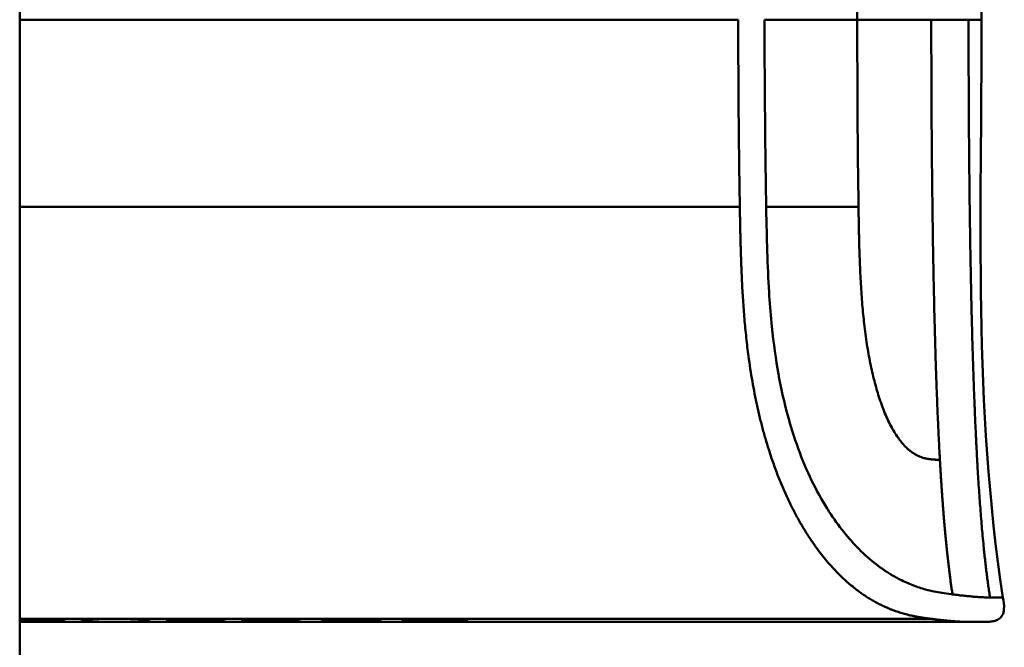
# Model space of a CAD drawing. Header units: millimetres. Extents: x 20 to 833, y 20 to 574.
# Tile 18 of 23: x 404 to 429, y 397 to 412. Entities that reach past the tile are written whole.
import ezdxf

# ---------------------------------------------------------------- set-up
doc = ezdxf.new("R2010")
doc.units = ezdxf.units.MM
doc.header["$LTSCALE"] = 2
doc.layers.add('Sichtbare Kanten(DIN)', color=7, linetype='Continuous', lineweight=50)
doc.layers.add('Sichtbare tangentiale Kanten(DIN)', color=7, linetype='Continuous', lineweight=50)

msp = doc.modelspace()

# ---------------------------------------------------------------- linework, layer by layer
at = {"layer": 'Sichtbare Kanten(DIN)'}
for p, q in [((404.141, 486.577), (404.141, 295.146)), ((404.141, 397.407), (405.258, 397.407)), ((405.258, 397.402), (404.141, 397.402)), ((404.141, 397.391), (405.126, 397.391)), ((405.126, 397.387), (404.141, 397.387)), ((404.141, 397.38), (405.273, 397.38)), ((405.273, 397.378), (404.141, 397.378)), ((405.126, 397.391), (405.126, 397.387)), ((405.258, 397.407), (405.258, 397.402)), ((405.273, 397.38), (405.273, 397.378)), ((405.678, 397.407), (405.955, 397.407)), ((405.955, 397.407), (405.955, 397.386)), ((407.099, 397.407), (407.376, 397.407)), ((407.099, 397.386), (407.099, 397.407)), ((407.94, 397.403), (407.94, 397.391)), ((408.065, 397.405), (408.065, 397.397)), ((408.069, 397.396), (408.069, 397.389)), ((408.185, 397.393), (408.198, 397.393)), ((408.257, 397.401), (408.244, 397.401)), ((408.257, 397.407), (408.257, 397.401)), ((408.473, 397.387), (408.473, 397.391)), ((408.926, 397.389), (408.926, 397.385)), ((409.013, 397.388), (409.013, 397.383)), ((409.161, 397.405), (409.161, 397.399)), ((409.81, 397.403), (409.81, 397.391)), ((409.935, 397.405), (409.935, 397.397)), ((409.94, 397.396), (409.94, 397.389)), ((410.056, 397.393), (410.068, 397.393)), ((410.127, 397.401), (410.114, 397.401)), ((410.127, 397.407), (410.127, 397.401)), ((410.344, 397.387), (410.344, 397.391)), ((410.797, 397.389), (410.797, 397.385)), ((410.884, 397.388), (410.884, 397.383)), ((411.032, 397.405), (411.032, 397.399)), ((411.673, 397.378), (411.673, 397.407)), ((411.673, 397.407), (413.146, 397.407)), ((413.16, 397.378), (411.673, 397.378)), ((411.95, 397.407), (411.95, 397.402)), ((411.95, 397.391), (411.95, 397.402)), ((413.146, 397.402), (411.95, 397.402)), ((411.95, 397.391), (411.95, 397.387)), ((411.95, 397.391), (413.013, 397.391)), ((411.95, 397.38), (411.95, 397.387)), ((413.013, 397.387), (411.95, 397.387)), ((411.95, 397.38), (413.16, 397.38)), ((413.013, 397.391), (413.013, 397.387)), ((413.146, 397.407), (413.146, 397.402)), ((413.16, 397.38), (413.16, 397.378)), ((413.679, 397.407), (414.644, 397.407)), ((413.679, 397.378), (413.679, 397.407)), ((413.959, 397.378), (413.679, 397.378)), ((413.959, 397.407), (413.959, 397.402)), ((413.959, 397.402), (413.959, 397.389)), ((413.959, 397.389), (413.959, 397.386)), ((413.959, 397.386), (413.959, 397.378)), ((414.584, 397.386), (413.959, 397.386)), ((414.584, 397.389), (414.584, 397.386)), ((414.877, 397.387), (414.877, 397.39)), ((415.051, 397.395), (415.051, 397.404)), ((415.139, 397.382), (415.139, 397.378)), ((415.458, 397.378), (415.139, 397.378)), ((416.631, 397.374), (404.141, 397.374)), ((416.631, 397.374), (427.809, 397.374))]:
    msp.add_line(p, q, dxfattribs=at)
for centre, major_axis, ratio, start_param, end_param in [((409.774, 397.405), (1.913, 0.011), 0.006639, 3.429951, 3.612913), ((408.382, 397.396), (-0.322, 0), 0.013262, 0.786802, 0.914041), ((411.644, 397.405), (1.913, 0.011), 0.006639, 3.429951, 3.612913), ((410.252, 397.396), (-0.322, 0), 0.013262, 0.786802, 0.914041)]:
    msp.add_ellipse(centre, major_axis=major_axis, ratio=ratio, start_param=start_param, end_param=end_param, dxfattribs=at)
for points, degree, knots in [([(428.653, 426.764), (428.374, 424.971), (428.308, 423.15), (428.139, 418.351), (428.119, 415.362), (428.119, 412.374)], 3, [0, 0, 0, 0, 0.544198, 0.544198, 1.440627, 1.440627, 1.440627, 1.440627]), ([(428.653, 397.984), (428.669, 397.887), (428.686, 397.789), (428.676, 397.662), (428.671, 397.633), (428.658, 397.586), (428.651, 397.568), (428.633, 397.533), (428.622, 397.516), (428.597, 397.485), (428.582, 397.472), (428.535, 397.435), (428.498, 397.417), (428.422, 397.393), (428.383, 397.386), (428.305, 397.377), (428.265, 397.375), (428.221, 397.374), (428.217, 397.374), (428.207, 397.374), (428.202, 397.374), (428.194, 397.374), (428.19, 397.374), (428.184, 397.374), (428.182, 397.374), (428.172, 397.374), (428.17, 397.374), (428.16, 397.374), (428.161, 397.374), (428.155, 397.374), (428.152, 397.374), (428.144, 397.374), (428.141, 397.374), (428.135, 397.374), (428.135, 397.374), (428.132, 397.374), (428.132, 397.374), (428.132, 397.374), (428.131, 397.374), (428.131, 397.374), (428.131, 397.374), (428.131, 397.374), (428.131, 397.374), (428.131, 397.374), (428.131, 397.374), (428.131, 397.374)], 3, [0, 0, 0, 0, 0.0294981, 0.0294981, 0.0381621, 0.0381621, 0.0440716, 0.0440716, 0.049991, 0.049991, 0.0559127, 0.0559127, 0.0678955, 0.0678955, 0.0797352, 0.0797352, 0.0915284, 0.0915284, 0.0930023, 0.0930023, 0.0944843, 0.0944843, 0.0959807, 0.0959807, 0.0974675, 0.0974675, 0.1034704, 0.1034704, 0.1270522, 0.1270522, 0.1879354, 0.1879354, 0.2107677, 0.2107677, 0.21505, 0.21505, 0.215418, 0.215418, 0.2156027, 0.2156027, 0.2156258, 0.2156258, 0.215649, 0.215649, 0.2156607, 0.2156607, 0.2156607, 0.2156607]), ([(407.376, 397.407), (407.376, 397.399), (407.376, 397.393), (407.376, 397.386), (407.379, 397.385), (407.317, 397.382), (407.28, 397.381), (407.178, 397.38), (407.118, 397.379), (406.962, 397.378), (406.867, 397.378), (406.627, 397.378), (406.482, 397.378), (406.263, 397.378), (406.156, 397.378), (405.982, 397.379), (405.914, 397.379), (405.802, 397.381), (405.761, 397.381), (405.713, 397.383), (405.699, 397.384), (405.686, 397.385), (405.683, 397.385), (405.68, 397.386), (405.679, 397.386), (405.678, 397.386), (405.678, 397.386), (405.678, 397.386), (405.678, 397.386), (405.678, 397.387), (405.678, 397.387), (405.678, 397.387), (405.678, 397.387), (405.678, 397.387), (405.678, 397.387), (405.678, 397.387), (405.678, 397.387), (405.678, 397.387), (405.678, 397.387), (405.678, 397.387), (405.678, 397.387), (405.678, 397.392), (405.678, 397.398), (405.678, 397.407)], 3, [0, 0, 0, 0, 0.1092334, 0.1092334, 0.1490232, 0.1490232, 0.1726138, 0.1726138, 0.1937378, 0.1937378, 0.2182547, 0.2182547, 0.2526067, 0.2526067, 0.2870093, 0.2870093, 0.3152043, 0.3152043, 0.3443314, 0.3443314, 0.3644971, 0.3644971, 0.3751144, 0.3751144, 0.3803766, 0.3803766, 0.3830492, 0.3830492, 0.38432, 0.38432, 0.3850207, 0.3850207, 0.3856281, 0.3856281, 0.3856453, 0.3856453, 0.3856529, 0.3856529, 0.385659, 0.385659, 0.3856615, 0.3856615, 0.5131555, 0.5131555, 0.5131555, 0.5131555]), ([(405.955, 397.407), (405.955, 397.401), (405.955, 397.396), (405.955, 397.391), (405.955, 397.389), (405.955, 397.388), (405.955, 397.386), (405.955, 397.386), (405.956, 397.386), (405.959, 397.385), (405.966, 397.384), (405.982, 397.383), (406.015, 397.383), (406.038, 397.382), (406.068, 397.381), (406.109, 397.381), (406.15, 397.381), (406.198, 397.38), (406.252, 397.38), (406.315, 397.38), (406.383, 397.38), (406.452, 397.38), (406.47, 397.38), (406.494, 397.38), (406.523, 397.38), (406.586, 397.38), (406.671, 397.38), (406.753, 397.38), (406.812, 397.38), (406.866, 397.38), (406.913, 397.381), (406.956, 397.381), (406.991, 397.382), (407.018, 397.382), (407.047, 397.383), (407.066, 397.383), (407.079, 397.384), (407.093, 397.385), (407.099, 397.386), (407.099, 397.386)], 3, [0, 0, 0, 0, 0.0858896, 0.0858896, 0.0858896, 0.1279276, 0.1279276, 0.1279276, 0.1432993, 0.1432993, 0.1432993, 0.1836295, 0.1836295, 0.1836295, 0.21198, 0.21198, 0.21198, 0.2404515, 0.2404515, 0.2404515, 0.2735893, 0.2735893, 0.2735893, 0.2822713, 0.2822713, 0.2822713, 0.3015509, 0.3015509, 0.3015509, 0.3153228, 0.3153228, 0.3153228, 0.328077, 0.328077, 0.328077, 0.3418436, 0.3418436, 0.3418436, 0.3581502, 0.3581502, 0.3581502, 0.3581502]), ([(409.147, 397.387), (409.175, 397.387), (409.199, 397.386), (409.238, 397.386), (409.252, 397.385), (409.283, 397.384), (409.29, 397.383), (409.274, 397.382), (409.256, 397.381), (409.189, 397.38), (409.141, 397.38), (409.032, 397.379), (408.957, 397.378), (408.747, 397.378), (408.64, 397.378), (408.475, 397.378), (408.324, 397.378), (407.966, 397.378), (407.882, 397.379), (407.787, 397.379)], 3, [0, 0, 0, 0, 0.0114915, 0.0114915, 0.0227532, 0.0227532, 0.0450369, 0.0450369, 0.0645561, 0.0645561, 0.0860667, 0.0860667, 0.1052546, 0.1052546, 0.12316, 0.12316, 0.1329562, 0.1329562, 0.1429345, 0.1429345, 0.1429345, 0.1429345]), ([(407.94, 397.391), (407.912, 397.391), (407.888, 397.391), (407.867, 397.392), (407.848, 397.392), (407.834, 397.393), (407.823, 397.393), (407.812, 397.394), (407.806, 397.395), (407.803, 397.395), (407.802, 397.395), (407.801, 397.396), (407.801, 397.396), (407.801, 397.396), (407.802, 397.397), (407.805, 397.397)], 3, [0, 0, 0, 0, 0.01175174, 0.01175174, 0.01175174, 0.02263405, 0.02263405, 0.02263405, 0.03418298, 0.03418298, 0.03418298, 0.0383665, 0.0383665, 0.0383665, 0.0427469, 0.0427469, 0.0427469, 0.0427469]), ([(407.805, 397.397), (407.812, 397.399), (407.832, 397.4), (407.905, 397.403), (407.952, 397.404), (408.055, 397.405), (408.131, 397.406), (408.279, 397.407), (408.368, 397.407), (408.553, 397.408), (408.646, 397.408), (408.738, 397.407)], 3, [0, 0, 0, 0, 0.0226843, 0.0226843, 0.0471214, 0.0471214, 0.0950996, 0.0950996, 0.1652353, 0.1652353, 0.2353795, 0.2353795, 0.2353795, 0.2353795]), ([(408.244, 397.401), (408.216, 397.401), (408.19, 397.401), (408.166, 397.4), (408.143, 397.4), (408.124, 397.4), (408.108, 397.399), (408.101, 397.399), (408.092, 397.399), (408.085, 397.398), (408.078, 397.398), (408.073, 397.398), (408.069, 397.397), (408.063, 397.397), (408.063, 397.396), (408.07, 397.396), (408.075, 397.395), (408.085, 397.395), (408.1, 397.394), (408.114, 397.394), (408.132, 397.393), (408.154, 397.393)], 3, [0, 0, 0, 0, 0.00910864, 0.00910864, 0.00910864, 0.01796935, 0.01796935, 0.01796935, 0.02226226, 0.02226226, 0.02226226, 0.02577904, 0.02577904, 0.02577904, 0.03210922, 0.03210922, 0.03210922, 0.0373818, 0.0373818, 0.0373818, 0.04265759, 0.04265759, 0.04265759, 0.04265759]), ([(408.473, 397.387), (408.387, 397.387), (408.327, 397.388), (408.259, 397.388), (408.191, 397.388), (408.127, 397.389), (408.069, 397.389)], 3, [0, 0, 0, 0, 0.02152225, 0.02152225, 0.02152225, 0.04305819, 0.04305819, 0.04305819, 0.04305819]), ([(408.198, 397.393), (408.329, 397.391), (408.527, 397.391), (408.776, 397.39), (408.861, 397.389), (409.014, 397.388), (409.088, 397.388), (409.147, 397.387)], 3, [0, 0, 0, 0, 0.04648501, 0.04648501, 0.06986246, 0.06986246, 0.09248548, 0.09248548, 0.09248548, 0.09248548]), ([(409.161, 397.399), (409.015, 397.4), (408.878, 397.401), (408.648, 397.402), (408.57, 397.402), (408.414, 397.402), (408.328, 397.402), (408.257, 397.401)], 3, [0, 0, 0, 0, 0.04647205, 0.04647205, 0.06998895, 0.06998895, 0.09284234, 0.09284234, 0.09284234, 0.09284234]), ([(408.471, 397.38), (408.534, 397.38), (408.598, 397.38), (408.66, 397.38), (408.734, 397.38), (408.784, 397.38), (408.817, 397.38), (408.865, 397.38), (408.904, 397.381), (408.937, 397.381), (408.96, 397.381), (408.979, 397.381), (408.992, 397.382), (409.005, 397.382), (409.012, 397.382), (409.013, 397.383)], 3, [0, 0, 0, 0, 0.0188348, 0.0188348, 0.0188348, 0.0412232, 0.0412232, 0.0412232, 0.0734599, 0.0734599, 0.0734599, 0.0962138, 0.0962138, 0.0962138, 0.1202703, 0.1202703, 0.1202703, 0.1202703]), ([(408.614, 397.387), (408.591, 397.387), (408.567, 397.387), (408.544, 397.387), (408.542, 397.387), (408.531, 397.387), (408.519, 397.387), (408.504, 397.387), (408.485, 397.387), (408.473, 397.387)], 3, [0, 0, 0, 0, 0.007243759, 0.007243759, 0.007243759, 0.007783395, 0.007783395, 0.007783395, 0.008527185, 0.008527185, 0.008527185, 0.008527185]), ([(408.926, 397.385), (408.889, 397.385), (408.839, 397.386), (408.785, 397.386), (408.73, 397.386), (408.678, 397.387), (408.614, 397.387)], 3, [0, 0, 0, 0, 0.01715883, 0.01715883, 0.01715883, 0.03436624, 0.03436624, 0.03436624, 0.03436624]), ([(409.013, 397.383), (409.013, 397.383), (409.009, 397.384), (408.996, 397.384), (408.983, 397.384), (408.962, 397.385), (408.926, 397.385)], 3, [0, 0, 0, 0, 0.01167029, 0.01167029, 0.01167029, 0.02361101, 0.02361101, 0.02361101, 0.02361101]), ([(411.018, 397.387), (411.046, 397.387), (411.069, 397.386), (411.108, 397.386), (411.122, 397.385), (411.153, 397.384), (411.16, 397.383), (411.145, 397.382), (411.126, 397.381), (411.059, 397.38), (411.011, 397.38), (410.903, 397.379), (410.828, 397.378), (410.618, 397.378), (410.51, 397.378), (410.345, 397.378), (410.195, 397.378), (409.837, 397.378), (409.753, 397.379), (409.658, 397.379)], 3, [0, 0, 0, 0, 0.0114915, 0.0114915, 0.0227532, 0.0227532, 0.0450369, 0.0450369, 0.0645561, 0.0645561, 0.0860668, 0.0860668, 0.1052548, 0.1052548, 0.1231602, 0.1231602, 0.1329564, 0.1329564, 0.1429347, 0.1429347, 0.1429347, 0.1429347]), ([(409.81, 397.391), (409.783, 397.391), (409.758, 397.391), (409.738, 397.392), (409.719, 397.392), (409.704, 397.393), (409.694, 397.393), (409.682, 397.394), (409.676, 397.395), (409.674, 397.395), (409.673, 397.395), (409.672, 397.396), (409.672, 397.396), (409.672, 397.396), (409.673, 397.397), (409.676, 397.397)], 3, [0, 0, 0, 0, 0.01175175, 0.01175175, 0.01175175, 0.02263408, 0.02263408, 0.02263408, 0.03418299, 0.03418299, 0.03418299, 0.0383665, 0.0383665, 0.0383665, 0.0427469, 0.0427469, 0.0427469, 0.0427469]), ([(409.676, 397.397), (409.683, 397.399), (409.703, 397.4), (409.776, 397.403), (409.822, 397.404), (409.926, 397.405), (410.002, 397.406), (410.149, 397.407), (410.239, 397.407), (410.424, 397.408), (410.516, 397.408), (410.608, 397.407)], 3, [0, 0, 0, 0, 0.0226843, 0.0226843, 0.0471214, 0.0471214, 0.0950996, 0.0950996, 0.1652353, 0.1652353, 0.2353795, 0.2353795, 0.2353795, 0.2353795]), ([(410.114, 397.401), (410.086, 397.401), (410.06, 397.401), (410.037, 397.4), (410.014, 397.4), (409.994, 397.4), (409.979, 397.399), (409.971, 397.399), (409.963, 397.399), (409.955, 397.398), (409.949, 397.398), (409.943, 397.398), (409.94, 397.397), (409.933, 397.397), (409.933, 397.396), (409.94, 397.396), (409.946, 397.395), (409.956, 397.395), (409.97, 397.394), (409.984, 397.394), (410.003, 397.393), (410.025, 397.393)], 3, [0, 0, 0, 0, 0.00910864, 0.00910864, 0.00910864, 0.01796935, 0.01796935, 0.01796935, 0.02226226, 0.02226226, 0.02226226, 0.02577904, 0.02577904, 0.02577904, 0.03210922, 0.03210922, 0.03210922, 0.0373818, 0.0373818, 0.0373818, 0.04265759, 0.04265759, 0.04265759, 0.04265759]), ([(410.344, 397.387), (410.258, 397.387), (410.197, 397.388), (410.129, 397.388), (410.061, 397.388), (409.998, 397.389), (409.94, 397.389)], 3, [0, 0, 0, 0, 0.02152225, 0.02152225, 0.02152225, 0.04305819, 0.04305819, 0.04305819, 0.04305819]), ([(410.068, 397.393), (410.199, 397.391), (410.398, 397.391), (410.647, 397.39), (410.731, 397.389), (410.885, 397.388), (410.959, 397.388), (411.018, 397.387)], 3, [0, 0, 0, 0, 0.04648501, 0.04648501, 0.06986245, 0.06986245, 0.09248547, 0.09248547, 0.09248547, 0.09248547]), ([(411.032, 397.399), (410.885, 397.4), (410.749, 397.401), (410.518, 397.402), (410.44, 397.402), (410.285, 397.402), (410.198, 397.402), (410.127, 397.401)], 3, [0, 0, 0, 0, 0.04647205, 0.04647205, 0.06998895, 0.06998895, 0.09284234, 0.09284234, 0.09284234, 0.09284234]), ([(410.342, 397.38), (410.404, 397.38), (410.468, 397.38), (410.53, 397.38), (410.604, 397.38), (410.655, 397.38), (410.688, 397.38), (410.735, 397.38), (410.774, 397.381), (410.807, 397.381), (410.831, 397.381), (410.849, 397.381), (410.862, 397.382), (410.876, 397.382), (410.882, 397.382), (410.884, 397.383)], 3, [0, 0, 0, 0, 0.0188348, 0.0188348, 0.0188348, 0.0412232, 0.0412232, 0.0412232, 0.0734599, 0.0734599, 0.0734599, 0.0962138, 0.0962138, 0.0962138, 0.1202703, 0.1202703, 0.1202703, 0.1202703]), ([(410.485, 397.387), (410.461, 397.387), (410.438, 397.387), (410.414, 397.387), (410.412, 397.387), (410.401, 397.387), (410.39, 397.387), (410.374, 397.387), (410.356, 397.387), (410.344, 397.387)], 3, [0, 0, 0, 0, 0.007243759, 0.007243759, 0.007243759, 0.007783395, 0.007783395, 0.007783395, 0.008527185, 0.008527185, 0.008527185, 0.008527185]), ([(410.797, 397.385), (410.76, 397.385), (410.71, 397.386), (410.655, 397.386), (410.601, 397.386), (410.548, 397.387), (410.485, 397.387)], 3, [0, 0, 0, 0, 0.01715883, 0.01715883, 0.01715883, 0.03436624, 0.03436624, 0.03436624, 0.03436624]), ([(410.884, 397.383), (410.884, 397.383), (410.879, 397.384), (410.866, 397.384), (410.853, 397.384), (410.832, 397.385), (410.797, 397.385)], 3, [0, 0, 0, 0, 0.01167029, 0.01167029, 0.01167029, 0.02361101, 0.02361101, 0.02361101, 0.02361101]), ([(415.139, 397.378), (415.047, 397.379), (414.954, 397.38), (414.769, 397.383), (414.676, 397.384), (414.584, 397.386)], 3, [-0.1005752, -0.1005752, -0.1005752, -0.1005752, -0.0502881, -0.0502881, -0.000001, -0.000001, -0.000001, -0.000001]), ([(414.644, 397.407), (414.719, 397.407), (414.795, 397.407), (414.867, 397.406), (414.94, 397.406), (415.011, 397.405), (415.073, 397.404), (415.128, 397.403), (415.174, 397.402), (415.211, 397.401), (415.253, 397.4), (415.28, 397.399), (415.295, 397.397), (415.304, 397.397), (415.307, 397.396), (415.308, 397.395), (415.308, 397.394), (415.305, 397.393), (415.278, 397.392), (415.256, 397.391), (415.221, 397.39), (415.173, 397.389), (415.136, 397.388), (415.093, 397.388), (415.044, 397.387), (414.992, 397.387), (414.936, 397.387), (414.877, 397.387)], 3, [0, 0, 0, 0, 0.0225711, 0.0225711, 0.0225711, 0.0454923, 0.0454923, 0.0454923, 0.0656128, 0.0656128, 0.0656128, 0.088775, 0.088775, 0.088775, 0.1028625, 0.1028625, 0.1028625, 0.1164275, 0.1164275, 0.1164275, 0.1276054, 0.1276054, 0.1276054, 0.1362092, 0.1362092, 0.1362092, 0.1454311, 0.1454311, 0.1454311, 0.1454311]), ([(414.877, 397.387), (414.974, 397.385), (415.071, 397.383), (415.264, 397.38), (415.361, 397.379), (415.458, 397.378)], 3, [-0.1052572, -0.1052572, -0.1052572, -0.1052572, -0.0526291, -0.0526291, -0.000001, -0.000001, -0.000001, -0.000001]), ([(406.699, 397.374), (406.699, 397.374), (406.698, 397.374), (406.698, 397.374), (406.698, 397.374), (406.697, 397.374), (406.697, 397.374), (406.696, 397.374), (406.695, 397.374), (406.691, 397.374), (406.687, 397.374), (406.677, 397.374), (406.67, 397.374), (406.65, 397.374), (406.638, 397.374), (405.797, 397.374), (404.969, 397.374), (404.141, 397.374)], 3, [0, 0, 0, 0, 0.000016, 0.000016, 0.0000801, 0.0000801, 0.0002083, 0.0002083, 0.0004646, 0.0004646, 0.0014899, 0.0014899, 0.0035405, 0.0035405, 0.0073855, 0.0073855, 0.2557318, 0.2557318, 0.2557318, 0.2557318]), ([(427.809, 397.374), (427.809, 397.374), (427.811, 397.374), (427.815, 397.374), (427.82, 397.374), (427.824, 397.374), (427.828, 397.374), (427.831, 397.374)], 5, [0, 0, 0, 0, 0, 0, 0.00005315, 0.00605576, 0.01942288, 0.01942288, 0.01942288, 0.01942288, 0.01942288, 0.01942288]), ([(427.87, 397.374), (427.867, 397.374), (427.858, 397.374), (427.846, 397.374), (427.834, 397.374), (427.822, 397.374), (427.812, 397.374), (427.809, 397.374)], 5, [7.009857, 7.009857, 7.009857, 7.009857, 7.009857, 7.009857, 7.259718, 8.056434, 8.413102, 8.413102, 8.413102, 8.413102, 8.413102, 8.413102]), ([(428.131, 397.374), (428.083, 397.374), (428.123, 397.374), (427.946, 397.374), (427.917, 397.374), (427.878, 397.374), (427.87, 397.374), (427.844, 397.374), (427.842, 397.374), (427.835, 397.374), (427.834, 397.374), (427.833, 397.374), (427.832, 397.374), (427.832, 397.374), (427.832, 397.374), (427.831, 397.374), (427.831, 397.374), (427.831, 397.374)], 3, [0, 0, 0, 0, 0.4074532, 0.4074532, 0.532305, 0.532305, 0.5636649, 0.5636649, 0.5676307, 0.5676307, 0.5681302, 0.5681302, 0.568254, 0.568254, 0.5683156, 0.5683156, 0.568354, 0.568354, 0.568354, 0.568354]), ([(428.152, 397.374), (428.152, 397.374), (428.15, 397.374), (428.145, 397.374), (428.141, 397.374), (428.136, 397.374), (428.135, 397.374), (428.133, 397.374), (428.132, 397.374), (428.13, 397.374), (428.129, 397.374), (428.129, 397.374), (428.129, 397.374), (428.128, 397.374), (428.128, 397.374), (428.128, 397.374)], 3, [0.0356404, 0.0356404, 0.0356404, 0.0356404, 0.0963736, 0.0963736, 0.1923322, 0.1923322, 0.2283167, 0.2283167, 0.2553051, 0.2553051, 0.2603655, 0.2603655, 0.2613146, 0.2613146, 0.2613489, 0.2613489, 0.2613489, 0.2613489])]:
    msp.add_open_spline(points, degree=degree, knots=knots, dxfattribs=at)
for points in [[(428.119, 412.374), (428.119, 407.574), (427.915, 402.727), (428.653, 397.984)], [(428.653, 397.984), (428.653, 397.984), (428.653, 397.984), (428.653, 397.984)], [(407.787, 397.379), (407.808, 397.38), (407.829, 397.381), (407.85, 397.381)], [(408.738, 397.407), (408.748, 397.407), (408.759, 397.407), (408.77, 397.407)], [(409.235, 397.404), (409.21, 397.403), (409.186, 397.401), (409.161, 397.399)], [(409.658, 397.379), (409.679, 397.38), (409.7, 397.381), (409.721, 397.381)], [(410.608, 397.407), (410.619, 397.407), (410.63, 397.407), (410.64, 397.407)], [(411.105, 397.404), (411.081, 397.403), (411.056, 397.401), (411.032, 397.399)]]:
    msp.add_open_spline(points, degree=3, dxfattribs=at)
for points, weights, knots in [([(407.85, 397.381), (407.931, 397.381), (408.006, 397.381), (408.08, 397.38), (408.12, 397.38), (408.16, 397.38), (408.2, 397.38), (408.241, 397.38), (408.282, 397.38), (408.324, 397.38), (408.361, 397.38), (408.397, 397.38), (408.434, 397.38), (408.447, 397.38), (408.459, 397.38), (408.471, 397.38)], [1, 1.00798459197, 1.00798459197, 1, 1.00194930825, 1.00194930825, 1, 1.00189086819, 1.00189086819, 1, 1, 1, 1, 1.00147352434, 1.00147352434, 1], [0, 0, 0, 0, 0.02429045, 0.02429045, 0.02429045, 0.03732361, 0.03732361, 0.03732361, 0.05061544, 0.05061544, 0.05061544, 0.06177209, 0.06177209, 0.06177209, 0.06549098, 0.06549098, 0.06549098, 0.06549098]), ([(408.77, 397.407), (408.831, 397.407), (408.889, 397.407), (408.945, 397.406), (409.005, 397.406), (409.062, 397.406), (409.116, 397.405), (409.151, 397.405), (409.186, 397.405), (409.221, 397.404), (409.225, 397.404), (409.23, 397.404), (409.235, 397.404)], [1, 0.999971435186, 0.999971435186, 1, 0.999946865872, 0.999946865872, 1, 0.999474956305, 0.999474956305, 1, 1, 1, 1], [0, 0, 0, 0, 0.01792662, 0.01792662, 0.01792662, 0.0358754, 0.0358754, 0.0358754, 0.04736768, 0.04736768, 0.04736768, 0.04890663, 0.04890663, 0.04890663, 0.04890663]), ([(409.721, 397.381), (409.801, 397.381), (409.877, 397.381), (409.95, 397.38), (409.99, 397.38), (410.031, 397.38), (410.07, 397.38), (410.112, 397.38), (410.153, 397.38), (410.194, 397.38), (410.231, 397.38), (410.268, 397.38), (410.305, 397.38), (410.318, 397.38), (410.33, 397.38), (410.342, 397.38)], [1, 1.00798459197, 1.00798459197, 1, 1.00194930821, 1.00194930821, 1, 1.00189086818, 1.00189086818, 1, 1, 1, 1, 1.00147352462, 1.00147352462, 1], [0, 0, 0, 0, 0.02429045, 0.02429045, 0.02429045, 0.03732361, 0.03732361, 0.03732361, 0.05061544, 0.05061544, 0.05061544, 0.06177209, 0.06177209, 0.06177209, 0.06549098, 0.06549098, 0.06549098, 0.06549098]), ([(410.64, 397.407), (410.701, 397.407), (410.76, 397.407), (410.816, 397.406), (410.875, 397.406), (410.932, 397.406), (410.986, 397.405), (411.022, 397.405), (411.057, 397.405), (411.091, 397.404), (411.096, 397.404), (411.101, 397.404), (411.105, 397.404)], [1, 0.999971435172, 0.999971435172, 1, 0.999946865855, 0.999946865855, 1, 0.999474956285, 0.999474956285, 1, 1, 1, 1], [0, 0, 0, 0, 0.01792662, 0.01792662, 0.01792662, 0.0358754, 0.0358754, 0.0358754, 0.04736768, 0.04736768, 0.04736768, 0.04890663, 0.04890663, 0.04890663, 0.04890663]), ([(415.051, 397.395), (415.051, 397.396), (415.041, 397.397), (415.02, 397.398), (415.009, 397.398), (414.995, 397.399), (414.978, 397.399), (414.961, 397.399), (414.941, 397.4), (414.919, 397.4), (414.898, 397.4), (414.875, 397.401), (414.849, 397.401), (414.825, 397.401), (414.8, 397.401), (414.772, 397.401), (414.724, 397.402), (414.67, 397.402), (414.612, 397.402), (414.394, 397.402), (414.177, 397.402), (413.959, 397.402)], [1, 0.99534372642, 0.99534372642, 1, 0.998494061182, 0.998494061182, 1, 0.998460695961, 0.998460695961, 1, 0.998657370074, 0.998657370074, 1, 0.998874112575, 0.998874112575, 1, 0.996743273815, 0.996743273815, 1, 1, 1, 1], [0, 0, 0, 0, 0.0167499, 0.0167499, 0.0167499, 0.0259531, 0.0259531, 0.0259531, 0.0351695, 0.0351695, 0.0351695, 0.0438009, 0.0438009, 0.0438009, 0.0518097, 0.0518097, 0.0518097, 0.065886, 0.065886, 0.065886, 0.1311352, 0.1311352, 0.1311352, 0.1311352]), ([(413.959, 397.389), (414.177, 397.389), (414.394, 397.389), (414.612, 397.389), (414.646, 397.389), (414.679, 397.389), (414.71, 397.389), (414.745, 397.39), (414.777, 397.39), (414.807, 397.39), (414.841, 397.39), (414.872, 397.39), (414.899, 397.39), (414.928, 397.391), (414.954, 397.391), (414.975, 397.391), (415.002, 397.392), (415.022, 397.392), (415.035, 397.393), (415.046, 397.394), (415.051, 397.394), (415.051, 397.395)], [1, 1, 1, 1, 0.99849745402, 0.99849745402, 1, 0.998977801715, 0.998977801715, 1, 0.999210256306, 0.999210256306, 1, 0.999393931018, 0.999393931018, 1, 0.999355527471, 0.999355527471, 1, 0.999661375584, 0.999661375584, 1], [0, 0, 0, 0, 0.0652493, 0.0652493, 0.0652493, 0.0751466, 0.0751466, 0.0751466, 0.0849511, 0.0849511, 0.0849511, 0.0950243, 0.0950243, 0.0950243, 0.1051429, 0.1051429, 0.1051429, 0.1194039, 0.1194039, 0.1194039, 0.1309839, 0.1309839, 0.1309839, 0.1309839])]:
    msp.add_rational_spline(points, weights, degree=3, knots=knots, dxfattribs=at)
at = {"layer": 'Sichtbare tangentiale Kanten(DIN)'}
for p, q in [((422.054, 412.374), (404.141, 412.374)), ((404.141, 407.716), (422.093, 407.716)), ((422.75, 407.716), (425.052, 407.716)), ((425.052, 407.716), (425.052, 407.708)), ((404.141, 397.452), (426.858, 397.452)), ((408.244, 397.407), (408.244, 397.401)), ((408.614, 397.391), (408.614, 397.387)), ((410.114, 397.407), (410.114, 397.401)), ((410.485, 397.391), (410.485, 397.387))]:
    msp.add_line(p, q, dxfattribs=at)
for centre, major_axis, start_param, end_param in [((425.328, 411.815), (-0.016, 10.727), 1.062815, 1.518592), ((425.328, 412.934), (-0.016, -10.727), 4.764655, 5.220371)]:
    msp.add_ellipse(centre, major_axis=major_axis, ratio=0.028644, start_param=start_param, end_param=end_param, dxfattribs=at)
for points, degree, knots in [([(422.054, 412.374), (422.054, 412.18), (422.054, 411.986), (422.054, 411.792), (422.055, 411.598), (422.055, 411.404), (422.056, 411.209), (422.057, 411.015), (422.058, 410.821), (422.059, 410.627), (422.06, 410.433), (422.062, 410.239), (422.063, 410.045), (422.065, 409.851), (422.067, 409.657), (422.069, 409.463), (422.071, 409.269), (422.073, 409.076), (422.076, 408.881), (422.078, 408.687), (422.081, 408.491), (422.084, 408.297), (422.087, 408.103), (422.09, 407.91), (422.093, 407.716)], 3, [0.000019, 0.000019, 0.000019, 0.000019, 0.0581611, 0.0581611, 0.0581611, 0.1162844, 0.1162844, 0.1162844, 0.1744076, 0.1744076, 0.1744076, 0.2325309, 0.2325309, 0.2325309, 0.2906542, 0.2906542, 0.2906542, 0.3487774, 0.3487774, 0.3487774, 0.4069007, 0.4069007, 0.4069007, 0.4650424, 0.4650424, 0.4650424, 0.4650424]), ([(422.71, 412.374), (422.71, 412.179), (422.71, 411.986), (422.71, 411.793), (422.713, 410.828), (422.72, 409.863), (422.732, 408.89), (422.735, 408.695), (422.738, 408.502), (422.741, 408.315), (422.743, 408.129), (422.746, 407.937), (422.75, 407.738), (422.75, 407.73), (422.75, 407.723), (422.75, 407.716)], 3, [0, 0, 0, 0, 0.0579521, 0.0579521, 0.0579521, 0.3477131, 0.3477131, 0.3477131, 0.4058533, 0.4058533, 0.4058533, 0.4636935, 0.4636935, 0.4636935, 0.4658128, 0.4658128, 0.4658128, 0.4658128]), ([(425.02, 412.374), (424.816, 412.374), (424.662, 412.374), (424.466, 412.374), (424.27, 412.374), (424.068, 412.374), (423.865, 412.374), (423.814, 412.374), (423.764, 412.374), (423.713, 412.374), (423.56, 412.374), (423.408, 412.374), (423.261, 412.374), (423.236, 412.374), (423.212, 412.374), (423.187, 412.374), (423.163, 412.374), (423.139, 412.374), (423.115, 412.374), (422.995, 412.374), (422.879, 412.374), (422.772, 412.374), (422.75, 412.374), (422.73, 412.374), (422.71, 412.374)], 3, [0, 0, 0, 0, 0.1300988, 0.1300988, 0.1300988, 0.2601975, 0.2601975, 0.2601975, 0.2927222, 0.2927222, 0.2927222, 0.3902963, 0.3902963, 0.3902963, 0.4065586, 0.4065586, 0.4065586, 0.422821, 0.422821, 0.422821, 0.5041327, 0.5041327, 0.5041327, 0.5203951, 0.5203951, 0.5203951, 0.5203951]), ([(427.795, 412.374), (427.95, 412.374), (428.04, 412.374), (428.084, 412.374), (428.112, 412.374), (428.119, 412.374), (428.119, 412.374)], 3, [0, 0, 0, 0, 0.4403832, 0.4403832, 0.4403832, 0.7212637, 0.7212637, 0.7212637, 0.7212637]), ([(422.093, 407.716), (422.093, 407.712), (422.1, 407.274), (422.117, 406.401), (422.163, 405.077), (422.331, 403.303), (422.867, 401.196), (423.688, 399.515), (424.604, 398.408), (425.494, 397.786), (426.109, 397.573), (426.507, 397.498), (426.746, 397.466), (426.858, 397.452)], 5, [0, 0, 0, 0, 0, 0, 0.002102, 0.219803, 0.437505, 0.655206, 0.872907, 1.090608, 1.308309, 1.52601, 1.743633, 1.743633, 1.743633, 1.743633, 1.743633, 1.743633]), ([(427.395, 398.06), (427.383, 398.061), (427.371, 398.063), (427.359, 398.064), (427.286, 398.074), (427.21, 398.084), (427.132, 398.096), (427.007, 398.116), (426.873, 398.142), (426.725, 398.183), (426.623, 398.211), (426.516, 398.245), (426.408, 398.287), (426.299, 398.329), (426.191, 398.377), (426.078, 398.435), (426.041, 398.454), (426.003, 398.474), (425.964, 398.496), (425.826, 398.574), (425.683, 398.666), (425.541, 398.773), (425.399, 398.879), (425.258, 398.999), (425.113, 399.14), (424.986, 399.263), (424.857, 399.404), (424.73, 399.558), (424.604, 399.711), (424.481, 399.877), (424.361, 400.058), (424.331, 400.104), (424.3, 400.152), (424.269, 400.201), (424.134, 400.416), (424.004, 400.651), (423.883, 400.901), (423.762, 401.151), (423.649, 401.418), (423.547, 401.697), (423.449, 401.967), (423.36, 402.248), (423.281, 402.543), (423.201, 402.838), (423.131, 403.147), (423.069, 403.481), (423.065, 403.505), (423.061, 403.527), (423.057, 403.548), (422.991, 403.912), (422.936, 404.306), (422.892, 404.731), (422.866, 404.99), (422.846, 405.236), (422.828, 405.498), (422.826, 405.529), (422.824, 405.559), (422.822, 405.586), (422.802, 405.914), (422.787, 406.252), (422.776, 406.604), (422.765, 406.957), (422.759, 407.22), (422.75, 407.716)], 3, [0, 0, 0, 0, 0.013527, 0.013527, 0.013527, 0.095792, 0.095792, 0.095792, 0.227559, 0.227559, 0.227559, 0.318199, 0.318199, 0.318199, 0.408838, 0.408838, 0.408838, 0.438587, 0.438587, 0.438587, 0.543091, 0.543091, 0.543091, 0.647595, 0.647595, 0.647595, 0.739004, 0.739004, 0.739004, 0.830413, 0.830413, 0.830413, 0.853725, 0.853725, 0.853725, 0.956085, 0.956085, 0.956085, 1.058446, 1.058446, 1.058446, 1.157356, 1.157356, 1.157356, 1.256266, 1.256266, 1.256266, 1.263312, 1.263312, 1.263312, 1.386941, 1.386941, 1.386941, 1.462444, 1.462444, 1.462444, 1.471505, 1.471505, 1.471505, 1.578132, 1.578132, 1.578132, 1.68476, 1.68476, 1.68476, 1.68476]), ([(425.052, 407.708), (425.059, 407.172), (425.082, 405.81), (425.185, 404.27), (425.567, 402.463), (426.192, 401.593), (426.635, 401.415), (426.942, 401.42), (427.081, 401.408)], 5, [0, 0, 0, 0, 0, 0, 0.2492, 0.4992, 0.7492, 0.9992, 0.9992, 0.9992, 0.9992, 0.9992, 0.9992]), ([(428.33, 397.984), (428.328, 397.984), (428.325, 397.984), (428.323, 397.984), (428.299, 397.984), (428.273, 397.985), (428.245, 397.985), (428.218, 397.986), (428.189, 397.987), (428.158, 397.988), (428.127, 397.99), (428.094, 397.992), (428.059, 397.994), (428.046, 397.994), (428.033, 397.995), (428.019, 397.996), (427.997, 397.998), (427.974, 398), (427.95, 398.001), (427.911, 398.004), (427.871, 398.008), (427.828, 398.012), (427.786, 398.016), (427.742, 398.02), (427.696, 398.025), (427.649, 398.03), (427.601, 398.035), (427.551, 398.041), (427.501, 398.047), (427.449, 398.053), (427.395, 398.06)], 3, [0, 0, 0, 0, 0.005938, 0.005938, 0.005938, 0.068767, 0.068767, 0.068767, 0.1314145, 0.1314145, 0.1314145, 0.1940469, 0.1940469, 0.1940469, 0.2177013, 0.2177013, 0.2177013, 0.256742, 0.256742, 0.256742, 0.3195011, 0.3195011, 0.3195011, 0.3822317, 0.3822317, 0.3822317, 0.4449585, 0.4449585, 0.4449585, 0.5075707, 0.5075707, 0.5075707, 0.5075707]), ([(428.653, 397.984), (428.653, 397.984), (428.653, 397.984), (428.652, 397.984), (428.652, 397.984), (428.652, 397.984), (428.652, 397.984), (428.65, 397.984), (428.647, 397.984), (428.643, 397.984), (428.638, 397.985), (428.631, 397.985), (428.621, 397.985), (428.611, 397.985), (428.598, 397.985), (428.583, 397.985), (428.577, 397.985), (428.57, 397.985), (428.563, 397.985), (428.551, 397.985), (428.538, 397.985), (428.524, 397.985), (428.5, 397.985), (428.473, 397.985), (428.44, 397.985), (428.408, 397.984), (428.372, 397.984), (428.332, 397.984), (428.331, 397.984), (428.33, 397.984), (428.33, 397.984)], 3, [0.1681613, 0.1681613, 0.1681613, 0.1681613, 0.2202767, 0.2202767, 0.2202767, 0.2309529, 0.2309529, 0.2309529, 0.3302295, 0.3302295, 0.3302295, 0.4395805, 0.4395805, 0.4395805, 0.5485418, 0.5485418, 0.5485418, 0.5906345, 0.5906345, 0.5906345, 0.6580998, 0.6580998, 0.6580998, 0.7689055, 0.7689055, 0.7689055, 0.8770848, 0.8770848, 0.8770848, 0.8799746, 0.8799746, 0.8799746, 0.8799746]), ([(426.858, 397.452), (426.858, 397.452), (426.865, 397.451), (426.905, 397.446), (426.975, 397.437), (427.072, 397.425), (427.193, 397.413), (427.324, 397.4), (427.443, 397.39), (427.551, 397.382), (427.649, 397.377), (427.718, 397.375), (427.765, 397.374), (427.795, 397.374), (427.809, 397.374)], 5, [0, 0, 0, 0, 0, 0, 0.0000789, 0.0138137, 0.0766896, 0.1395656, 0.2024415, 0.2653174, 0.3281933, 0.3910693, 0.4539452, 0.516768, 0.516768, 0.516768, 0.516768, 0.516768, 0.516768])]:
    msp.add_open_spline(points, degree=degree, knots=knots, dxfattribs=at)
for points, degree in [([(426.866, 412.374), (426.44, 412.374), (425.824, 412.374), (425.02, 412.374)], 3), ([(427.081, 401.408), (426.98, 403.202), (426.919, 405.279), (426.884, 407.571), (426.866, 409.973), (426.866, 412.374)], 5), ([(426.866, 412.374), (427.286, 412.374), (427.591, 412.374), (427.795, 412.374)], 3), ([(427.795, 412.374), (427.795, 408.899), (427.832, 405.424), (427.907, 402.274), (428.051, 399.774), (428.33, 397.984)], 5), ([(427.081, 401.408), (427.125, 400.624), (427.177, 399.89), (427.239, 399.215), (427.31, 398.605), (427.395, 398.06)], 5)]:
    msp.add_open_spline(points, degree=degree, dxfattribs=at)

doc.saveas('drawing.dxf')
